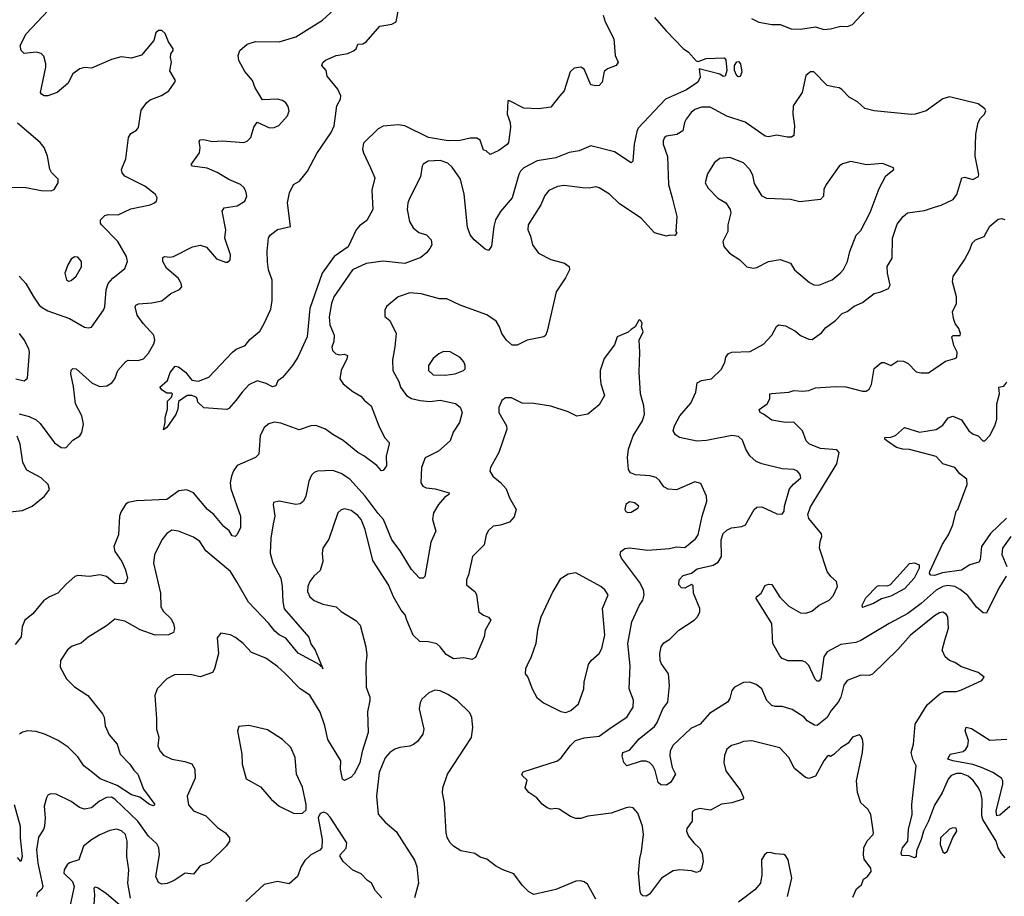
# Model space of a CAD drawing. Extents: x 2133489 to 2292442, y 756223 to 916462.
# Tile 220 of 256: x 2195998 to 2201871, y 851657 to 856889. Entities that reach past the tile are written whole.
import ezdxf

# ---------------------------------------------------------------- set-up
doc = ezdxf.new("R2010")
doc.units = 0

msp = doc.modelspace()

# ---------------------------------------------------------------- linework, layer by layer
at = {"layer": '0CON20XD'}
for points in [[(2199477.5, 856915), (2199489.2, 856875), (2199542, 856775), (2199549.2, 856675), (2199566.7, 856635), (2199555.4, 856614.6), (2199505, 856596), (2199485, 856580), (2199471.2, 856515), (2199455, 856496.7), (2199435, 856493.8), (2199405, 856500), (2199365, 856593.8), (2199345, 856606), (2199305, 856600), (2199281.7, 856578.3), (2199245.7, 856465), (2199218, 856432), (2199165, 856366), (2199095, 856356), (2199005, 856360.8), (2198920, 856405), (2198910, 856405), (2198905.6, 856325), (2198923.3, 856275), (2198925.5, 856245), (2198912.9, 856155), (2198905, 856142.9), (2198855, 856108.6), (2198805, 856083.8), (2198780, 856105), (2198765, 856110), (2198745, 856168.8), (2198725, 856182.5), (2198685, 856180.7), (2198625, 856167.6), (2198554.4, 856165.6), (2198436.2, 856186.2), (2198295, 856255.8), (2198255, 856260.6), (2198165, 856252.9), (2198135, 856237.5), (2198047.5, 856152.5), (2198043.1, 856116.9), (2198047.5, 856095), (2198090.9, 856005), (2198115.6, 855945), (2198098.8, 855871.2), (2198103.8, 855755), (2198069.1, 855690.9), (2198025, 855657.5), (2198005.4, 855634.6), (2197957.6, 855532.4), (2197873.9, 855476.1), (2197801.1, 855375), (2197727.5, 855165), (2197711.5, 854995), (2197656.7, 854875), (2197625, 854825.6), (2197565, 854752.5), (2197537, 854733), (2197525, 854702.5), (2197505, 854696.7), (2197467.3, 854717.3), (2197415, 854732.5), (2197365, 854710), (2197324.3, 854665), (2197287.1, 854615), (2197245, 854568.8), (2197232.7, 854562.7), (2197095, 854572.5), (2197060, 854605), (2197057, 854627), (2197050, 854635), (2197025, 854646), (2196997.5, 854645), (2196945, 854610), (2196940, 854565), (2196928.3, 854531.7), (2196875.6, 854454.4), (2196855, 854440), (2196866, 854484), (2196865.6, 854515), (2196879.5, 854565), (2196878.8, 854611.2), (2196902.5, 854635), (2196910, 854655), (2196905, 854660), (2196875, 854660), (2196847, 854677), (2196833.3, 854695), (2196878.8, 854735), (2196895, 854782.5), (2196925, 854820), (2196945, 854816.7), (2196987.5, 854785), (2197025, 854737.5), (2197065, 854732), (2197125, 854754.4), (2197266.4, 854905), (2197288.5, 854921.5), (2197342, 854945), (2197370.5, 854979.5), (2197430.9, 855029.1), (2197455.6, 855075), (2197495, 855160), (2197503.4, 855213.4), (2197504.5, 855335), (2197481.8, 855395), (2197475.6, 855444.4), (2197473.6, 855506.4), (2197482.7, 855587.3), (2197493.3, 855605), (2197535, 855635.7), (2197612.5, 855655), (2197594.4, 855795), (2197606.2, 855855), (2197631.2, 855905), (2197665.7, 855924.3), (2197714.2, 855985), (2197770.8, 856089.2), (2197855.7, 856215), (2197873.8, 856255), (2197889.1, 856375), (2197910.8, 856415), (2197913.6, 856435), (2197895.6, 856475), (2197830.8, 856550.8), (2197826, 856585), (2197800, 856615), (2197805, 856632.5), (2197822.7, 856647.3), (2197885, 856674.2), (2197955, 856687.5), (2197987.9, 856702.1), (2198003.8, 856715), (2198015, 856743.3), (2198045, 856744.2), (2198065, 856756), (2198145, 856850), (2198217.9, 856862.1), (2198243.8, 856875), (2198267.1, 857005)], [(2195995, 854535.4), (2196055, 854521.2), (2196095, 854500.4), (2196119.3, 854479.3), (2196205, 854363.3), (2196245, 854335.7), (2196265, 854332.5), (2196275, 854336.2), (2196315, 854379.2), (2196355.8, 854405), (2196367.8, 854425), (2196378.7, 854475), (2196368.8, 854525), (2196330.3, 854595), (2196319.1, 854699.1), (2196303.1, 854775), (2196305, 854796.7), (2196315, 854806.2), (2196335, 854805.8), (2196430.1, 854720.1), (2196475, 854699.1), (2196517, 854703), (2196548, 854722), (2196564.2, 854745), (2196583.8, 854795), (2196631.2, 854848.8), (2196645, 854856), (2196705, 854854.3), (2196736.4, 854863.6), (2196765, 854899.2), (2196796.9, 854955), (2196803.1, 854975), (2196796.9, 855005), (2196733.3, 855075), (2196697.8, 855125), (2196686, 855174), (2196691.2, 855185), (2196707, 855193), (2196785, 855198.9), (2196845, 855210.6), (2196898.8, 855255), (2196951.7, 855278.3), (2196963.8, 855295), (2196961.4, 855315), (2196944.3, 855345), (2196873.1, 855405), (2196852, 855445), (2196850.7, 855469.3), (2196864, 855476), (2196891.4, 855471.4), (2196915, 855475.6), (2197027.4, 855532.6), (2197075, 855543.1), (2197111.3, 855531.3), (2197171.6, 855461.6), (2197225, 855442), (2197237.7, 855442.3), (2197253.8, 855455), (2197255.6, 855485.6), (2197221.2, 855585), (2197226.7, 855635), (2197206, 855745), (2197217.5, 855765), (2197295, 855777.1), (2197341.2, 855805), (2197352.9, 855835), (2197347.1, 855865), (2197335, 855888), (2197315.3, 855905.3), (2197244.6, 855934.6), (2197175, 855977.5), (2197115, 856003.1), (2197027.5, 856015), (2197020.8, 856025), (2197069.4, 856095), (2197073.3, 856125), (2197067.7, 856162.3), (2197075, 856170.8), (2197095, 856173.5), (2197145, 856162.2), (2197205, 856165.6), (2197335, 856155.6), (2197355.4, 856164.6), (2197375.4, 856184.6), (2197395, 856246.7), (2197415, 856276.7), (2197486.8, 856243.2), (2197515, 856244.3), (2197542.4, 856257.6), (2197594.7, 856315.3), (2197604.6, 856345.4), (2197599.9, 856369.9), (2197585, 856392.5), (2197565, 856407.3), (2197535.7, 856414.3), (2197445, 856410), (2197402.3, 856482.3), (2197386.7, 856525), (2197340.3, 856580.3), (2197304, 856645), (2197300, 856675), (2197310, 856705), (2197355, 856742.5), (2197405, 856759.2), (2197545, 856756.5), (2197644.6, 856785.4), (2197804.7, 856885.3), (2197872.3, 856947.7)], [(2196634.4, 855474.4), (2196583.6, 855565), (2196485.7, 855665), (2196479.2, 855675), (2196479.2, 855695), (2196505, 855720.8), (2196525, 855725.6), (2196585, 855723.8), (2196660.7, 855759.3), (2196775.8, 855784.2), (2196802.5, 855795), (2196813.6, 855806.4), (2196816.7, 855825), (2196806.7, 855845), (2196745, 855894.2), (2196623.8, 855955), (2196608, 855975), (2196604, 855995), (2196631.4, 856058.6), (2196646.7, 856185), (2196660.5, 856209.5), (2196695, 856230), (2196706.7, 856245), (2196721.7, 856348.3), (2196755.5, 856394.5), (2196775, 856410.8), (2196844.2, 856435.8), (2196887.5, 856465), (2196923.3, 856515), (2196926.2, 856525), (2196894.1, 856584.1), (2196904, 856635), (2196897, 856663), (2196898.8, 856685), (2196913.3, 856705), (2196913.8, 856715), (2196885.8, 856755.8), (2196865, 856806.7), (2196845, 856823.3), (2196825, 856823.3), (2196809.3, 856810.7), (2196798, 856765), (2196723.2, 856676.8), (2196665, 856658.9), (2196602.4, 856667.6), (2196545, 856651.9), (2196425, 856598.8), (2196385, 856602.5), (2196356.7, 856595), (2196314.3, 856565), (2196285, 856508.8), (2196221.2, 856455), (2196165, 856433.8), (2196144.1, 856434.1), (2196126.7, 856445), (2196122, 856455), (2196154.4, 856605), (2196154.4, 856625), (2196140.7, 856670.7), (2196125, 856687.1), (2196095, 856695.6), (2196025, 856686.2), (2196006, 856705), (2196000, 856735), (2196035.6, 856805), (2196166.7, 856943.3)], [(2200795, 856830), (2200835, 856833.8), (2200895, 856850), (2200935, 856847.5), (2200965, 856860), (2201044.2, 856945)], [(2199785, 856901.8), (2199853.1, 856823.1), (2199955, 856716), (2199986.7, 856695), (2200032.3, 856642.3), (2200045, 856640), (2200092.7, 856657.3), (2200200.5, 856660.5), (2200210, 856650), (2200215.5, 856584.5), (2200205, 856552.5), (2200195, 856550), (2200174.1, 856564.1), (2200050, 856595), (2200057.5, 856545), (2200042.2, 856515), (2199975, 856470.6), (2199849.2, 856415), (2199687.8, 856242.2), (2199678.3, 856221.7), (2199662.7, 856145), (2199655.6, 856045), (2199645, 856033.8), (2199545, 856099.1), (2199405, 856136.5), (2199335, 856106.4), (2199275, 856095.5), (2199195, 856064.5), (2199083.6, 856046.4), (2199005, 856004.2), (2198985, 855984), (2198975, 855963.8), (2198934.5, 855825), (2198865.3, 855744.7), (2198836.6, 855693.4), (2198825.3, 855655), (2198812.7, 855537.3), (2198795, 855512), (2198775, 855519.2), (2198709.2, 855575), (2198684.4, 855605), (2198669.1, 855650.9), (2198648.3, 855848.3), (2198626.6, 855936.6), (2198578.3, 856008.3), (2198551.4, 856031.4), (2198505, 856048.5), (2198435, 856044.2), (2198405, 856026.2), (2198398.8, 856015), (2198388.8, 855951.2), (2198323.9, 855826.1), (2198312.9, 855795), (2198309.6, 855755), (2198323.6, 855685), (2198345, 855647.1), (2198378.6, 855618.6), (2198424.4, 855604.4), (2198451.2, 855575), (2198456.2, 855545), (2198445, 855523.3), (2198425, 855496.7), (2198391.2, 855468.8), (2198295, 855434.3), (2198165, 855446.9), (2198065, 855433.8), (2197983.6, 855396.4), (2197938.3, 855331.7), (2197870.9, 855235), (2197857.2, 855195), (2197844.6, 855115), (2197847.9, 855067.9), (2197874.3, 855005), (2197872, 854968), (2197860, 854935), (2197864, 854915), (2197882.5, 854895), (2197905, 854889.2), (2197935, 854892), (2197953.3, 854885), (2197950, 854865), (2197915.6, 854794.4), (2197906.9, 854745), (2197927.1, 854715), (2197985, 854668.9), (2198032.1, 854642.1), (2198054.2, 854615), (2198094.2, 854585), (2198140.6, 854465), (2198174.4, 854395), (2198200.8, 854365), (2198200.8, 854355), (2198184.3, 854285), (2198185.8, 854225), (2198165, 854197.5), (2198155, 854196.7), (2198127.9, 854227.9), (2198051.2, 854285), (2198014.6, 854304.6), (2197927.3, 854377.3), (2197865, 854413.3), (2197821.4, 854445), (2197765, 854466), (2197735, 854463.8), (2197665, 854440.9), (2197555, 854480.6), (2197515, 854485.6), (2197483.6, 854476.4), (2197456, 854455), (2197431.9, 854405), (2197424, 854295), (2197403.4, 854276.6), (2197295, 854227.1), (2197273.2, 854196.8), (2197260.5, 854165), (2197253.5, 854125), (2197257.8, 854087.8), (2197314.4, 853925), (2197314.2, 853855.8), (2197293.8, 853815), (2197282.5, 853805), (2197265, 853808.8), (2197247.8, 853837.8), (2197215, 853863.1), (2197154.7, 853934.7), (2197118.5, 853965), (2197035.3, 854065.3), (2196995, 854082.9), (2196946.2, 854076.2), (2196875, 854025.6), (2196695, 854017.1), (2196645, 854007.5), (2196628, 853995), (2196600.6, 853949.4), (2196592.2, 853925), (2196586.7, 853815), (2196558.1, 853745), (2196565.6, 853715), (2196606.7, 853655), (2196628.1, 853605), (2196640.8, 853555), (2196629.7, 853530.3), (2196615, 853520.8), (2196565.9, 853524.1), (2196515.3, 853565.3), (2196476, 853576), (2196413.8, 853566.2), (2196345, 853572.2), (2196326.2, 853565), (2196275, 853520), (2196226, 853465), (2196176.2, 853445), (2196139.7, 853420.3), (2196076.6, 853343.4), (2196028.6, 853305), (2196012.2, 853265), (2196005.6, 853204.4), (2195969.8, 853160.2)], [(2200363.3, 856895), (2200405.8, 856874.2), (2200485, 856859.4), (2200535, 856860), (2200600, 856835), (2200655, 856832.5), (2200744.3, 856845.7), (2200795, 856830)], [(2200285, 856546.7), (2200275, 856553.3), (2200261.9, 856585), (2200261.9, 856615), (2200275, 856638), (2200285, 856638.8), (2200298, 856625), (2200306, 856575), (2200295, 856550), (2200285, 856546.7)], [(2200185, 854803.8), (2200204, 854845), (2200210, 854875), (2200225, 854896), (2200245.9, 854904.1), (2200355, 854908), (2200435, 854951.9), (2200485, 855005.8), (2200513, 855057), (2200525, 855068), (2200565, 855061.2), (2200625, 855030), (2200655, 855004.2), (2200705, 854981.2), (2200725, 854980), (2200780, 855020), (2200805, 855050), (2200865, 855094.2), (2200903.8, 855135), (2200933.4, 855146.6), (2200975, 855178.6), (2201025, 855201.4), (2201095, 855254), (2201135, 855264), (2201180, 855285), (2201190, 855305), (2201173.6, 855375), (2201172.5, 855415), (2201202, 855465), (2201204.2, 855585), (2201232.6, 855667.4), (2201268, 855715), (2201293.7, 855736.3), (2201395, 855750.5), (2201455, 855770), (2201495, 855781.4), (2201565.6, 855815), (2201588.1, 855845), (2201617.5, 855945), (2201635, 855948.8), (2201683.9, 855933.9), (2201717, 855953), (2201719.2, 855965), (2201697.5, 856075), (2201701, 856205), (2201715.9, 856274.1), (2201729.7, 856300.3), (2201753.8, 856325), (2201760, 856345), (2201755, 856357.5), (2201715.8, 856385.8), (2201545, 856428), (2201505, 856416.2), (2201405, 856343.8), (2201340, 856325), (2201315, 856322.5), (2201094.1, 856344.1), (2201038.8, 856358.8), (2200995, 856398.8), (2200945, 856426.2), (2200901.7, 856471.7), (2200885, 856481.2), (2200860, 856485), (2200815, 856496.7), (2200735, 856577.5), (2200715, 856577.5), (2200687.5, 856555), (2200665.8, 856455), (2200612.5, 856375), (2200609.4, 856325), (2200619.6, 856255), (2200615, 856197.5), (2200601.5, 856188.5), (2200575, 856187.9), (2200515, 856200), (2200465, 856188.8), (2200445, 856193.1), (2200325, 856276.4), (2200215, 856313.3), (2200116.1, 856366.1), (2200065, 856367.3), (2200025, 856351.9), (2200003.1, 856335), (2199973.1, 856295), (2199963.1, 856275), (2199954, 856225), (2199917, 856203), (2199855, 856194), (2199844, 856185), (2199835.8, 856165), (2199835.8, 856145), (2199862.4, 856072.4), (2199868.6, 855905), (2199888.9, 855825), (2199916.9, 855715), (2199912.5, 855625), (2199917.5, 855615), (2199905, 855600), (2199875, 855602.5), (2199855, 855596.7), (2199785, 855617.1), (2199705.8, 855705), (2199575, 855789.4), (2199516.4, 855846.4), (2199455, 855885.6), (2199435, 855890.5), (2199395, 855883.1), (2199355, 855884.4), (2199245, 855900), (2199205, 855893.1), (2199155, 855870), (2199129.8, 855840.2), (2199106.8, 855783.2), (2199030.8, 855665), (2199028.6, 855635), (2199045, 855597.5), (2199055.7, 855545), (2199092, 855495), (2199165, 855456.9), (2199247.5, 855435), (2199275.8, 855415.8), (2199278, 855395), (2199252.6, 855347.4), (2199198.1, 855265), (2199145, 855030), (2199135, 855003.8), (2199124.4, 854995.6), (2199024.3, 854975.7), (2198965, 854946), (2198935, 854946.2), (2198902, 854975), (2198873.8, 855015), (2198860, 855055), (2198839.3, 855089.3), (2198785, 855128), (2198625, 855184), (2198545, 855222.2), (2198502.5, 855222.5), (2198393.1, 855253.1), (2198325, 855258.8), (2198255.3, 855234.7), (2198185, 855176), (2198176.2, 855155), (2198176.4, 855116.4), (2198205, 855092.5), (2198242.5, 855015), (2198236.1, 854936.1), (2198220.9, 854859.1), (2198224.2, 854795), (2198258.7, 854728.7), (2198268.6, 854695), (2198305, 854645.8), (2198335, 854628.6), (2198386.6, 854616.6), (2198445, 854609.5), (2198505, 854618.1), (2198597, 854597), (2198625, 854576.7), (2198636.2, 854545), (2198622, 854485), (2198582.6, 854427.4), (2198565.4, 854374.6), (2198495, 854314), (2198417.3, 854272.7), (2198394.2, 854215), (2198391.1, 854125), (2198402, 854105), (2198422.5, 854095), (2198475, 854088.5), (2198558.8, 854065), (2198556.7, 854055), (2198532.5, 854037.5), (2198495.8, 853995), (2198465.7, 853945), (2198460.6, 853905), (2198479.2, 853835), (2198450.5, 853769.5), (2198413.8, 853566.2), (2198403.9, 853556.1), (2198383.3, 853555), (2198335, 853608.1), (2198267.8, 853717.8), (2198216.5, 853785), (2198168.5, 853905), (2198135, 853940.8), (2198057.7, 854045), (2197966.3, 854146.3), (2197915, 854181.1), (2197865, 854197.1), (2197775, 854194.2), (2197755, 854186), (2197739.1, 854170.9), (2197721.9, 854135), (2197704.2, 854045), (2197690, 854015), (2197671.3, 853998.7), (2197644.4, 853994.4), (2197545, 854014.3), (2197512.5, 854007.5), (2197508.8, 853995), (2197518.6, 853925), (2197509.5, 853880.5), (2197495.3, 853794.7), (2197491.8, 853705), (2197507.3, 853645), (2197555.4, 853555), (2197564, 853505), (2197566.3, 853415), (2197575, 853372), (2197722.9, 853202.9), (2197735, 853164.2), (2197760.8, 853125), (2197800.3, 853030.1), (2197806.7, 853015), (2197800.3, 853030.1), (2197795, 853027.5), (2197788.3, 853038.3), (2197658.1, 853108.1), (2197585, 853197.5), (2197545, 853217.3), (2197518.7, 853238.7), (2197483.3, 853285), (2197362.6, 853412.6), (2197292.6, 853532.6), (2197255, 853594.6), (2197107.9, 853717.9), (2197072, 853775), (2197035, 853800), (2196945, 853835.5), (2196905, 853841.1), (2196875, 853822.9), (2196845.6, 853785), (2196802.2, 853695), (2196795.5, 853645), (2196837.9, 853465), (2196838.5, 853385), (2196856.1, 853356.1), (2196899.2, 853315), (2196915.6, 853285), (2196921.4, 853255), (2196915, 853231.2), (2196885, 853216.9), (2196805, 853215.5), (2196716.1, 853246.1), (2196625, 853298.1), (2196565, 853310), (2196515, 853271.2), (2196405, 853204), (2196365, 853167.1), (2196311.1, 853148.9), (2196282, 853128), (2196240, 853065), (2196238, 853025), (2196276, 852955), (2196325, 852906.9), (2196404.4, 852855), (2196491.8, 852745), (2196501.2, 852725), (2196507.9, 852675), (2196530.3, 852620.3), (2196579.4, 852565), (2196597.1, 852505), (2196655, 852446.2), (2196678.7, 852408.7), (2196702.5, 852385), (2196736.2, 852296.2), (2196803.3, 852205), (2196795, 852196.7), (2196771.2, 852205), (2196715, 852248.8), (2196665, 852262.7), (2196578.1, 852318.1), (2196477.9, 852357.9), (2196432.5, 852395), (2196380, 852435), (2196345, 852490), (2196287.5, 852547.5), (2196227.2, 852587.2), (2196152.2, 852622.2), (2196095, 852640.8), (2196045, 852643.8), (2196015, 852636.2), (2195996.1, 852623.9)], [(2195895, 855888.8), (2196035, 855886.2), (2196125, 855870), (2196185, 855866.7), (2196202.5, 855875), (2196227.5, 855915), (2196226.1, 855936.1), (2196187, 855977), (2196176.4, 855996.4), (2196164, 856075), (2196144, 856125), (2196120, 856155), (2195985, 856270.5)], [(2200765, 855303.6), (2200844.6, 855335.4), (2200892.9, 855375), (2200911.7, 855398.3), (2200935.4, 855444.6), (2200950, 855505), (2200987.6, 855602.4), (2201015, 855630.8), (2201071.7, 855738.3), (2201125, 855882), (2201164.2, 855955.8), (2201212.5, 855995), (2201210, 856005), (2201145, 856030), (2201048.3, 856021.7), (2200955, 856041.4), (2200905, 856029.2), (2200885.7, 856014.3), (2200808.6, 855905), (2200795.5, 855875), (2200793.1, 855835), (2200775, 855816.2), (2200651.7, 855801.7), (2200595, 855815.5), (2200455, 855821.4), (2200426.2, 855835), (2200380.2, 855910.2), (2200370.2, 855960.2), (2200353.5, 855995), (2200315.3, 856035.3), (2200233.7, 856066.3), (2200175, 856060.5), (2200143, 856037), (2200100.5, 855969.5), (2200087.5, 855915), (2200105, 855884), (2200163, 855823), (2200210, 855795), (2200236.2, 855755), (2200238.8, 855735), (2200222.5, 855665), (2200222.5, 855625), (2200192.2, 855565), (2200198.6, 855535), (2200230.8, 855495), (2200293.8, 855455), (2200335, 855414.2), (2200375, 855405.8), (2200395, 855409.2), (2200465, 855445.8), (2200535, 855458), (2200595.8, 855435.8), (2200618.8, 855395), (2200709.2, 855319.2), (2200735, 855305.5), (2200765, 855303.6)], [(2201882.8, 853567.2), (2201838.9, 853495), (2201765, 853347.5), (2201745, 853348.8), (2201705, 853382), (2201652.8, 853452.8), (2201608.3, 853488.3), (2201575, 853506.2), (2201535, 853512.3), (2201505, 853506), (2201465, 853484.6), (2201375.5, 853405), (2201295, 853345.3), (2201184.3, 853285.7), (2201015, 853182.7), (2200985, 853172.1), (2200895, 853159.2), (2200814.4, 853115.6), (2200794.7, 853085), (2200776, 852955), (2200765, 852941.1), (2200755, 852940), (2200741.9, 852951.9), (2200705.2, 853035.2), (2200685.6, 853055), (2200665, 853061.8), (2200582, 853062), (2200546.7, 853076.7), (2200532.2, 853092.2), (2200490.7, 853165), (2200484.3, 853285), (2200390, 853435), (2200392.5, 853445), (2200420, 853465), (2200445, 853512.5), (2200465, 853520), (2200485, 853517.5), (2200531.1, 853441.1), (2200585, 853387.5), (2200655, 853348.5), (2200687.3, 853347.3), (2200722.1, 853357.9), (2200766.4, 853393.6), (2200825.8, 853425), (2200849.4, 853450.6), (2200875.6, 853505), (2200870, 853535), (2200835.8, 853565), (2200814.4, 853595), (2200769.2, 853735), (2200772.5, 853775), (2200783.3, 853805), (2200780, 853820), (2200705, 853912), (2200698.1, 853935), (2200715, 853982), (2200871.7, 854238.3), (2200885.8, 854305.8), (2200871.7, 854321.7), (2200775, 854328.4), (2200708.1, 854355), (2200688.2, 854375), (2200666.4, 854435), (2200615, 854486), (2200565, 854485.3), (2200485, 854499.4), (2200434.7, 854534.7), (2200414.3, 854545), (2200408.6, 854561.4), (2200457.1, 854595), (2200472.9, 854625), (2200473.3, 854655), (2200481.4, 854658.6), (2200585, 854666.2), (2200615, 854675.3), (2200668.8, 854671.2), (2200705, 854675.7), (2200745, 854691.5), (2200865, 854698.9), (2200925, 854696.7), (2201025, 854672.5), (2201047.5, 854672.5), (2201065, 854683.3), (2201079.3, 854710.7), (2201095, 854806.7), (2201137.7, 854842.3), (2201155, 854842.5), (2201195, 854824.4), (2201235, 854852.5), (2201270.3, 854850.3), (2201297.3, 854837.3), (2201345, 854786.7), (2201375, 854780), (2201419.1, 854780.9), (2201520.2, 854849.8), (2201575, 854865.7), (2201588.6, 854875), (2201589.1, 854905), (2201570.4, 854945), (2201558.8, 854995), (2201566.2, 855003.8), (2201607, 855003), (2201610, 855015), (2201600, 855045), (2201578, 855075), (2201568.8, 855105), (2201562.5, 855145), (2201586, 855195), (2201586, 855235), (2201562.5, 855325), (2201566.2, 855355), (2201634.2, 855455), (2201666, 855515), (2201678.8, 855555), (2201700, 855575), (2201750, 855595), (2201785, 855656.7), (2201835, 855697.5), (2201855, 855702.5), (2201875, 855696.7)], [(2195995, 855358.8), (2196034.2, 855315), (2196077.6, 855237.6), (2196113.5, 855185), (2196130.7, 855170.7), (2196165, 855151.8), (2196295, 855104.4), (2196385, 855054), (2196405, 855048.8), (2196425, 855053.3), (2196497.5, 855155), (2196505.5, 855174.5), (2196513.9, 855276.1), (2196526, 855314), (2196553.5, 855346.5), (2196625, 855403.8), (2196640, 855445), (2196634.4, 855474.4)], [(2196288.8, 855328.8), (2196305, 855331.2), (2196335, 855358.8), (2196367.2, 855412.8), (2196367.1, 855445), (2196345, 855472), (2196325, 855474), (2196305, 855458.8), (2196285, 855426.2), (2196267.1, 855375), (2196276.1, 855336.1), (2196288.8, 855328.8)], [(2200285, 852568), (2200243.2, 852556.8), (2200215.9, 852534.1), (2200202.1, 852497.9), (2200198.6, 852455), (2200210, 852405), (2200297.6, 852287.6), (2200315.8, 852245.8), (2200313.6, 852236.4), (2200245, 852213.8), (2200185, 852205.7), (2200119.1, 852170.9), (2200055, 852180), (2200027.3, 852172.7), (2200013.3, 852165), (2200010, 852155), (2200010, 852105), (2199977.7, 852062.3), (2199975.8, 852045), (2199986.9, 852015), (2200018.1, 851975), (2200053.1, 851943.1), (2200069.1, 851915), (2200074.4, 851865), (2200065, 851822.5), (2200055, 851806.2), (2200035, 851798.8), (2200005, 851808), (2199935, 851814.4), (2199895, 851809.2), (2199825.8, 851765), (2199755, 851668.6), (2199735, 851657.5), (2199715, 851659.2), (2199705, 851666.7), (2199699.5, 851685), (2199688.9, 851795), (2199697.2, 851882.8), (2199706.9, 851923.1), (2199719.1, 852025), (2199713.5, 852075), (2199685, 852153.3), (2199657.5, 852185), (2199635, 852188.8), (2199615.9, 852184.1), (2199525, 852152), (2199385.7, 852134.3), (2199345, 852120.8), (2199315, 852120.8), (2199282.6, 852132.6), (2199215, 852177.5), (2199195, 852181.2), (2199165, 852176.2), (2199145, 852183.8), (2199115, 852206.2), (2199082, 852245), (2199035.4, 852275.4), (2199012.5, 852305), (2199025, 852350), (2198996.1, 852376.1), (2198993.8, 852385), (2199001.3, 852398.7), (2199205, 852465.5), (2199227.4, 852482.6), (2199282.4, 852557.6), (2199313.8, 852586.2), (2199365, 852602.9), (2199455, 852612.9), (2199525.5, 852664.5), (2199618.6, 852725), (2199656.7, 852785), (2199658.3, 852828.3), (2199632.9, 852895), (2199638.3, 853031.7), (2199624.6, 853165), (2199650, 853295), (2199694.5, 853395), (2199715.6, 853425), (2199723.5, 853455), (2199719.5, 853485), (2199695, 853531.4), (2199587.5, 853675), (2199578.8, 853695), (2199583.3, 853715), (2199608.3, 853731.7), (2199635, 853736.9), (2199745, 853723.1), (2199873.4, 853733.4), (2199915, 853742.3), (2199965, 853738.2), (2200029.8, 853790.2), (2200045.6, 853815), (2200068.5, 853925), (2200097.1, 854015), (2200094.2, 854045), (2200061.2, 854121.2), (2200025, 854130), (2199915, 854083.6), (2199865, 854087.1), (2199840.6, 854100.6), (2199815, 854138.1), (2199795, 854155.5), (2199756.6, 854166.6), (2199672, 854172), (2199642, 854185), (2199630, 854205), (2199623.6, 854275), (2199630, 854325), (2199657.3, 854405), (2199712.9, 854495), (2199724.5, 854535), (2199721.1, 854585), (2199700.6, 854655), (2199692, 854785), (2199697.5, 854905), (2199693.3, 854975), (2199716.7, 855025), (2199707.5, 855055), (2199710, 855075), (2199705, 855090), (2199697, 855097), (2199690, 855095), (2199670, 855055), (2199645, 855040), (2199627, 855023), (2199562.5, 854995), (2199545, 854947.5), (2199485, 854867.5), (2199461.2, 854795), (2199460, 854755), (2199463.8, 854715), (2199486, 854645), (2199455, 854590), (2199387.5, 854535), (2199321.7, 854521.7), (2199268.8, 854548.8), (2199165, 854582), (2199065, 854598.6), (2198995, 854600.6), (2198931.3, 854631.3), (2198895, 854631.1), (2198874.1, 854615.9), (2198856.2, 854575), (2198855.4, 854545), (2198901.1, 854465), (2198903.3, 854445), (2198855.6, 854305), (2198805.8, 854215), (2198802.5, 854195), (2198820, 854165), (2198866.6, 854126.6), (2198899.1, 854089.1), (2198918.9, 854035), (2198958.6, 853965), (2198948.1, 853921.9), (2198919.7, 853890.3), (2198865, 853871.4), (2198822.5, 853865), (2198795, 853840), (2198780, 853815), (2198767.5, 853755), (2198698, 853685), (2198674.2, 853575), (2198662, 853545), (2198663.8, 853515), (2198714.2, 853474.2), (2198722.5, 853455), (2198736.7, 853355), (2198763.9, 853333.9), (2198795, 853323.3), (2198808, 853305), (2198773.8, 853245), (2198767.5, 853205), (2198717.3, 853082.7), (2198695, 853069.2), (2198645, 853079.5), (2198585, 853074.3), (2198540.6, 853100.6), (2198506.5, 853146.5), (2198485, 853163.3), (2198436.1, 853176.1), (2198385, 853178.2), (2198345.4, 853215), (2198306.4, 853305), (2198296.9, 853336.9), (2198272.9, 853365), (2198227.5, 853445), (2198197.1, 853515), (2198105, 853661.2), (2198058.2, 853845), (2198033.9, 853905), (2198015, 853928.8), (2197975, 853959.1), (2197935, 853969.5), (2197915, 853963.1), (2197895.6, 853945), (2197842.6, 853787.4), (2197806.1, 853733.9), (2197801.2, 853705), (2197806.2, 853655), (2197789.7, 853600.3), (2197752.7, 853567.3), (2197728.2, 853535), (2197715.4, 853505), (2197714.6, 853475), (2197728.5, 853445), (2197755, 853422.7), (2197805, 853401.1), (2197885, 853384), (2197915.9, 853355.9), (2198002.3, 853302.3), (2198028.8, 853275), (2198062.5, 853145), (2198069.2, 853095), (2198062, 853045), (2198063.8, 852905), (2198085.8, 852845), (2198087.1, 852825), (2198072.4, 852757.6), (2198075.5, 852635), (2198039.6, 852520.4), (2198026.2, 852453.8), (2197992.1, 852387.9), (2197975, 852368), (2197935, 852348), (2197922.9, 852355), (2197911.9, 852415), (2197912.9, 852465), (2197835, 852593.3), (2197817.1, 852675), (2197789.4, 852755), (2197728.1, 852858.1), (2197670, 852895), (2197578.2, 852988.2), (2197535, 853028.6), (2197465, 853077.5), (2197380.9, 853110.9), (2197330, 853165), (2197285, 853201.2), (2197255, 853218), (2197197, 853227), (2197175, 853200), (2197182.5, 853105), (2197160.6, 853015), (2197146.7, 852993.3), (2197075, 852966.9), (2197015, 852980.6), (2196921.7, 852978.3), (2196875.9, 852954.1), (2196816.7, 852895), (2196803.8, 852855), (2196814.3, 852715), (2196812.9, 852655), (2196827.1, 852607.1), (2196822.5, 852555), (2196834.3, 852525), (2196855, 852500), (2196905, 852474.4), (2196981.7, 852461.7), (2197025, 852447.5), (2197042.5, 852415), (2197045, 852362.5), (2196995.8, 852255), (2197003.6, 852203.6), (2197035, 852167.5), (2197107.1, 852137.1), (2197177.3, 852067.3), (2197226.2, 852036.2), (2197248.6, 852005), (2197250, 851985), (2197230, 851955), (2197130.7, 851859.3), (2197075, 851837.9), (2197035, 851789.4), (2196985, 851794.4), (2196918.2, 851751.8), (2196876.4, 851733.6), (2196845, 851728.2), (2196825, 851739.2), (2196810.5, 851775), (2196832.5, 851905), (2196826.7, 851945), (2196815, 851970.8), (2196765, 852015.6), (2196702, 852105), (2196565, 852236.9), (2196545, 852248.3), (2196515, 852247.3), (2196473.1, 852225), (2196425, 852183.8), (2196385, 852176.2), (2196355, 852186.7), (2196305, 852222.2), (2196215, 852265.7), (2196181.2, 852268.8), (2196165, 852260), (2196158, 852245), (2196144.3, 852195), (2196149.5, 852125), (2196145.4, 852075), (2196140, 852055), (2196110.4, 852009.6), (2196098.4, 851935), (2196105.2, 851855.2), (2196136, 851715), (2196130, 851700), (2196102.5, 851675), (2196098, 851655)], [(2195975, 854745.8), (2196025, 854734), (2196045, 854750), (2196055.8, 854905), (2196052, 854925), (2196025, 854978.8), (2195995.8, 855015)], [(2198535, 854767.5), (2198595, 854774.7), (2198645.8, 854795), (2198654.4, 854805.6), (2198655.7, 854825), (2198647.4, 854847.4), (2198625, 854873.3), (2198565, 854907.3), (2198525, 854908.2), (2198497.5, 854895), (2198464.1, 854865.9), (2198435.5, 854825), (2198435.6, 854795), (2198465, 854769.6), (2198535, 854767.5)], [(2201875.9, 851885.9), (2201855, 851911.2), (2201835.3, 851945.3), (2201822.4, 851985), (2201742.4, 852115), (2201736.9, 852136.9), (2201739.2, 852235), (2201731.5, 852275), (2201716.5, 852305), (2201685, 852347.5), (2201655, 852373.1), (2201615, 852388.9), (2201585, 852390), (2201555, 852376.9), (2201535.4, 852355), (2201500.4, 852275), (2201455, 852200.6), (2201419.4, 852105), (2201388.4, 852045), (2201375.6, 851995), (2201348.2, 851928.2), (2201345, 851892.5), (2201335, 851886), (2201305, 851898.2), (2201260, 851900), (2201255.7, 851915), (2201264.6, 851945), (2201296, 851985), (2201300.3, 852055), (2201321.8, 852145), (2201319.2, 852205), (2201345.5, 852435.5), (2201325.9, 852475.9), (2201316, 852515), (2201328.9, 852565), (2201339.4, 852685), (2201410.9, 852799.1), (2201487.5, 852865), (2201515, 852880), (2201585, 852880), (2201615, 852889.2), (2201736.1, 852943.9), (2201750, 852965), (2201715, 852993.3), (2201615, 853025.8), (2201575, 853052.9), (2201545, 853064.2), (2201518.8, 853085), (2201500, 853125), (2201515.5, 853185), (2201537.6, 853257.6), (2201534.6, 853324.6), (2201525, 853340.8), (2201505, 853351.9), (2201485, 853348.2), (2201455, 853330.8), (2201311.8, 853215), (2201235, 853130), (2201085, 852982.2), (2201065, 852974.2), (2201015, 852975.6), (2200934, 852945), (2200913.4, 852916.6), (2200895, 852846.2), (2200879.1, 852815), (2200838.2, 852765), (2200815, 852722.9), (2200755, 852676.7), (2200738.3, 852678.3), (2200695, 852704), (2200676.7, 852725), (2200605, 852771.5), (2200545, 852789.1), (2200505, 852789.4), (2200485, 852795.8), (2200455.4, 852825.4), (2200424.2, 852894.2), (2200391.7, 852921.7), (2200353.3, 852935), (2200315, 852932.8), (2200262.2, 852905), (2200245.5, 852885), (2200233.6, 852836.4), (2200220.8, 852815), (2200112.4, 852747.6), (2200057.1, 852685), (2200001.7, 852658.3), (2199895, 852558.1), (2199878.8, 852525), (2199875.4, 852494.6), (2199890.5, 852425), (2199910.6, 852385), (2199881.2, 852338.8), (2199855, 852320), (2199822.5, 852322.5), (2199805.4, 852335.4), (2199787.5, 852407.5), (2199774.4, 852434.4), (2199755.2, 852455.2), (2199735, 852463.3), (2199705, 852463.9), (2199618.8, 852435), (2199601, 852455), (2199591.6, 852495), (2199595, 852515.6), (2199635, 852528.5), (2199693.7, 852596.3), (2199785, 852669.6), (2199801.1, 852695), (2199833.3, 852775), (2199864.6, 852815.4), (2199874.6, 852914.6), (2199868.6, 852985), (2199825.5, 853045), (2199818.9, 853065), (2199816.1, 853105), (2199824.6, 853145), (2199840.1, 853169.9), (2199875, 853191.4), (2199928.8, 853245), (2200021.2, 853305), (2200040, 853325), (2200054, 853355), (2200054, 853375), (2200016.9, 853465), (2200015, 853510), (2200005, 853517.5), (2199965, 853496.7), (2199945, 853497.5), (2199928.6, 853515), (2199931.1, 853545), (2199955, 853571.1), (2200005, 853585.5), (2200039.8, 853610.2), (2200135, 853632.7), (2200165, 853650.6), (2200183.1, 853685), (2200182.1, 853785), (2200195, 853822), (2200215, 853842.9), (2200243.6, 853856.4), (2200305, 853863.1), (2200326.4, 853873.6), (2200378.6, 853965), (2200395, 853980), (2200425, 853981.9), (2200515, 853940), (2200545, 853936.7), (2200557.5, 853955), (2200560, 853985), (2200590.7, 854089.3), (2200613, 854117), (2200657.5, 854155), (2200652.5, 854175), (2200636.7, 854195), (2200615, 854203.8), (2200545, 854208.8), (2200425, 854237.5), (2200391.7, 854251.7), (2200353.3, 854285), (2200330, 854325), (2200309.7, 854379.7), (2200285, 854401.2), (2200245, 854406), (2200095, 854377.1), (2200037.6, 854372.4), (2199934.2, 854394.2), (2199910.5, 854410.5), (2199896.7, 854435), (2199903.1, 854465), (2199935, 854523.8), (2200000.6, 854599.4), (2200031.4, 854665), (2200038.7, 854721.3), (2200064.6, 854735.4), (2200125, 854745.8), (2200185, 854803.8)], [(2201885, 853914.2), (2201788, 853822), (2201734.2, 853745), (2201727.6, 853665), (2201718.3, 853651.7), (2201665, 853635.8), (2201615, 853603), (2201503.2, 853586.8), (2201455, 853571.3), (2201432.6, 853572.6), (2201424.2, 853584.2), (2201426.5, 853595), (2201502, 853758), (2201537.8, 853815), (2201565, 853873.3), (2201584, 853955), (2201593.8, 853966.2), (2201648.7, 854115), (2201646.8, 854146.8), (2201605, 854178.8), (2201575, 854216.9), (2201505, 854236.9), (2201465, 854280.8), (2201305, 854322.6), (2201265, 854324.7), (2201228.8, 854335), (2201170, 854375), (2201158.8, 854385), (2201157.5, 854395), (2201195, 854397.8), (2201223, 854407), (2201275.8, 854454.2), (2201365, 854427.1), (2201465, 854442.7), (2201505, 854469.4), (2201537, 854513), (2201565, 854522), (2201615, 854500), (2201660, 854435), (2201685.4, 854415.4), (2201715, 854404.3), (2201743.8, 854375), (2201755, 854375.6), (2201785, 854407.1), (2201815.4, 854465), (2201826.5, 854505), (2201825.7, 854595), (2201841.9, 854655), (2201837.5, 854695), (2201868.2, 854701.8), (2201885.3, 854724.7)], [(2195845, 853941.2), (2196015, 853959.2), (2196072.2, 853985), (2196145.5, 854045), (2196175.6, 854085), (2196168.1, 854115), (2196125, 854154.4), (2196040.6, 854200.6), (2196015.6, 854245.6), (2196000.6, 854355), (2195982.5, 854402.5)], [(2199625, 853948), (2199645, 853950), (2199685, 853973.3), (2199690, 853985), (2199664.2, 854004.2), (2199635, 854011.4), (2199613.1, 853995), (2199607.5, 853965), (2199613.4, 853953.4), (2199625, 853948)], [(2201909.5, 853805), (2201861.1, 853735), (2201857, 853697), (2201887.1, 853625)], [(2201025, 853380), (2201023.3, 853395), (2201045, 853438.8), (2201112.1, 853507.9), (2201125, 853512.5), (2201175, 853510.3), (2201192.6, 853517.4), (2201305, 853642.1), (2201335, 853646.8), (2201363.6, 853635), (2201362.9, 853615), (2201333.4, 853555), (2201275, 853492.7), (2201195, 853447.1), (2201138, 853432), (2201090, 853405), (2201035, 853383.8), (2201025, 853380)], [(2199255, 852753.8), (2199284.3, 852765), (2199330.9, 852805), (2199362.2, 852895), (2199365.7, 852935), (2199390.2, 853039.8), (2199406, 853064), (2199453.5, 853105), (2199470, 853135), (2199488.8, 853215), (2199474.4, 853375), (2199507.5, 853455), (2199488.8, 853485), (2199465, 853505.8), (2199315, 853587.1), (2199270.3, 853579.7), (2199221.1, 853548.9), (2199177.1, 853475), (2199106.6, 853323.4), (2199087.3, 853247.3), (2199075.8, 853165), (2199048.6, 853085), (2199025, 853036.2), (2199013.9, 853013.9), (2199013.8, 852985), (2199028, 852965), (2199054, 852895), (2199082.7, 852842.7), (2199121.7, 852811.7), (2199225, 852759.1), (2199255, 852753.8)], [(2199435, 851638.8), (2199385, 851730), (2199363.9, 851743.9), (2199345, 851750), (2199315, 851746.2), (2199195, 851698), (2199065, 851666.7), (2199034.2, 851684.2), (2198995, 851723.3), (2198945, 851791.2), (2198875, 851816.7), (2198835, 851838.8), (2198785, 851878.8), (2198745, 851890), (2198711.7, 851911.7), (2198628.3, 851928.3), (2198585, 851956.7), (2198566.4, 851976.4), (2198548.3, 852008.3), (2198541.2, 852035), (2198532, 852215), (2198520, 852275), (2198522, 852305), (2198548.8, 852385), (2198692, 852605), (2198700, 852665), (2198694.3, 852724.3), (2198682.4, 852752.4), (2198607.1, 852825), (2198551.6, 852861.6), (2198505, 852883.5), (2198473.6, 852886.4), (2198439.1, 852870.9), (2198397.2, 852832.8), (2198386.4, 852813.6), (2198381.1, 852775), (2198407.5, 852655), (2198403.1, 852625), (2198370.3, 852579.7), (2198347.4, 852562.6), (2198325, 852553.1), (2198265, 852545.7), (2198235, 852535.6), (2198205, 852515.6), (2198177.6, 852482.4), (2198141.1, 852395), (2198126, 852255), (2198136.5, 852146.5), (2198178.6, 852098.6), (2198243.4, 852043.4), (2198352.7, 851872.7), (2198367.5, 851835), (2198375.7, 851735), (2198352.3, 851647.7)], [(2197635, 852151.4), (2197685, 852152.2), (2197706.8, 852173.2), (2197707.1, 852205), (2197685, 852307.5), (2197649.2, 852385), (2197641.4, 852485), (2197615.4, 852545.4), (2197565, 852592.5), (2197475, 852650.8), (2197365, 852677.1), (2197305, 852670), (2197296.1, 852643.9), (2197322.2, 852505), (2197325.5, 852445), (2197348.3, 852358.3), (2197435, 852310), (2197496.7, 852236.7), (2197545, 852195.6), (2197635, 852151.4)], [(2200967.5, 851652.5), (2200989.1, 851700.9), (2201019.4, 851725), (2201031.1, 851758.9), (2201055, 851775.8), (2201077.5, 851805), (2201074.3, 851825), (2201035, 851878.8), (2201030.3, 851905), (2201034, 851946), (2201052.2, 851987.8), (2201089.2, 852025), (2201090.8, 852035), (2201075.4, 852145.4), (2201056.4, 852176.4), (2201015.4, 852215.4), (2200995.5, 852275.5), (2200989.2, 852345), (2201025.4, 852514.6), (2201028.9, 852565), (2201026, 852594), (2201015, 852613.3), (2201005, 852620), (2200965, 852607.1), (2200940, 852570), (2200895, 852543.6), (2200855, 852503.1), (2200835, 852492), (2200825, 852496.2), (2200815, 852491.2), (2200795, 852465.6), (2200745.6, 852374.4), (2200705, 852359.2), (2200685, 852366.4), (2200620.2, 852420.2), (2200585.8, 852485.8), (2200532.4, 852542.4), (2200365.9, 852584.1), (2200315, 852580.8), (2200285, 852568)], [(2201905, 852192.8), (2201845, 852140.8), (2201827, 852137), (2201823, 852165), (2201862.5, 852325), (2201862.8, 852345), (2201855, 852361.8), (2201802.1, 852395), (2201734.8, 852425.2), (2201682.6, 852442.6), (2201565, 852466), (2201534.6, 852474.6), (2201549.1, 852505), (2201625, 852521.6), (2201642.3, 852535), (2201654.1, 852555), (2201657.1, 852587.1), (2201637.5, 852645), (2201644.3, 852665.7), (2201675, 852657.3), (2201785, 852588.1), (2201886.4, 852593.6)], [(2195965.3, 852204.7), (2196000.9, 852075), (2196000.7, 852005), (2196012.4, 851895), (2196005, 851863.8), (2195985, 851887.5)], [(2198157.9, 851647.9), (2198120.2, 851690.2), (2198095.8, 851735), (2198071.5, 851751.5), (2198035, 851791.4), (2197985, 851812), (2197926.2, 851865), (2197908.8, 851895), (2197908.8, 851905), (2197945.5, 851944.5), (2197948.9, 851975), (2197848.7, 852128.7), (2197830.1, 852150.1), (2197811.4, 852158.6), (2197789.6, 852150.4), (2197777.1, 852125), (2197801.8, 851995), (2197800, 851945), (2197788.3, 851931.7), (2197735, 851904), (2197698.7, 851871.3), (2197675.8, 851835), (2197654, 851775), (2197605, 851730.8), (2197535, 851745.5), (2197455, 851727.7), (2197347.5, 851625)], [(2196659.1, 851645), (2196641.9, 851735), (2196648.2, 851815), (2196635.9, 851895), (2196639.2, 851985), (2196628.2, 852025), (2196605, 852047.3), (2196575, 852056.5), (2196535, 852049.5), (2196475, 852024.4), (2196425, 851994.4), (2196378.6, 851955), (2196350, 851875), (2196295, 851855.5), (2196281.1, 851845), (2196262.5, 851815), (2196260.5, 851795), (2196312.5, 851745), (2196322.3, 851715), (2196293.7, 851586.3)], [(2201515, 851913.3), (2201530, 851925), (2201563.1, 852006.9), (2201587.5, 852045), (2201583.6, 852063.6), (2201565, 852066), (2201545, 852057.5), (2201489.5, 852005), (2201488.9, 851965), (2201505, 851922.5), (2201515, 851913.3)], [(2200577.1, 851655), (2200604.4, 851765), (2200594.2, 851814.2), (2200581.2, 851875), (2200565, 851900), (2200555, 851906.2), (2200505, 851910), (2200475, 851918.8), (2200453.9, 851916.1), (2200440, 851905), (2200423.3, 851875), (2200424, 851785), (2200415.8, 851735), (2200383.3, 851695), (2200285, 851620.8)], [(2196440.2, 851579.8), (2196445.3, 851665.3), (2196441.4, 851705), (2196446.2, 851713.8), (2196465, 851707.8), (2196515, 851672.9), (2196595, 851605.3)]]:
    msp.add_lwpolyline(points, dxfattribs=at)

doc.saveas('drawing.dxf')
